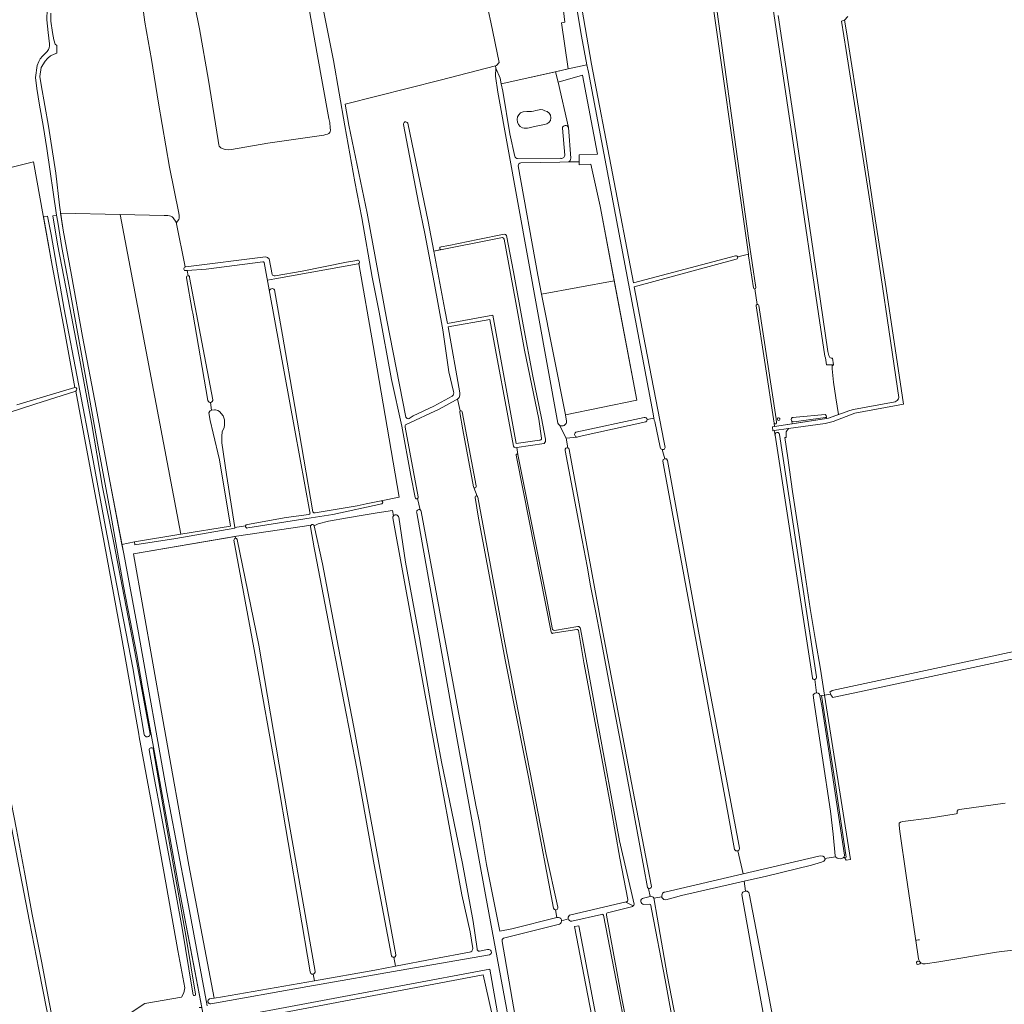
# Model space of a CAD drawing. Header units: metres. Extents: x 209813 to 223847, y 571801 to 587119.
# Tile 130 of 256: x 215979 to 216649, y 573206 to 573876. Entities that reach past the tile are written whole.
import ezdxf

# ---------------------------------------------------------------- set-up
doc = ezdxf.new("R2010")
doc.units = ezdxf.units.M
for name, color, linetype, lineweight in [('B-RO-GR-BEPLANTING_CULTUUR_BOSPLANTSOEN-GV', 8, 'Continuous', 0), ('B-RO-GR-BOS_GEMENGD-GV', 8, 'Continuous', 0), ('B-RO-GR-BOS_LOOF-GV', 8, 'Continuous', 0), ('B-RO-GR-BOUWLAND-GV', 8, 'Continuous', 0), ('B-RO-GR-GRAS-GV', 8, 'Continuous', 0), ('B-RO-GR-GROENVOORZIENING-GV', 8, 'Continuous', 0), ('B-RO-KW-KUNSTWERK_STUW-G', 8, 'Continuous', 0), ('B-RO-OG-TERREIN_CULTUURSCHEIDING-GV', 8, 'Continuous', 0), ('B-RO-VH-ONVERHARD-GV', 8, 'Continuous', 0), ('B-RO-VH-VERHARDING_OPEN-GV', 8, 'Continuous', 0)]:
    doc.layers.add(name, color=color, linetype=linetype, lineweight=lineweight)

msp = doc.modelspace()

# ---------------------------------------------------------------- linework, layer by layer
at = {"layer": 'B-RO-GR-BEPLANTING_CULTUUR_BOSPLANTSOEN-GV', "flags": 128}
for points in [[(216247.849, 573550.829), (216244.977, 573565.786), (216238.847, 573599.419), (216231.758, 573631.035), (216223.348, 573676.991), (216218.747, 573700.847), (216211.711, 573741.226), (216206.87, 573765.805), (216200.068, 573803.894), (216192.371, 573848.376), (216179.694, 573911.989)], [(216060.48, 573899.99), (216064.08, 573874.47), (216068.54, 573849.09), (216073.31, 573819.23), (216080.75, 573775.64), (216087.1, 573744.34), (216087.3, 573742.7), (216087.31, 573740.9), (216087.01, 573740.11), (216085.558, 573737.977), (216085.375, 573738.244), (216091.422, 573707.765)], [(216172.17, 573903.97), (216181.07, 573853.98), (216189.29, 573808.74), (216189.8, 573806.17), (216190.2, 573802.56), (216190.21, 573800.92), (216190.07, 573799.92), (216189.79, 573799.23), (216189.13, 573798.59), (216188.36, 573798.22), (216187.2, 573797.9), (216185.69, 573797.6), (216147.71, 573792.1), (216122.88, 573787.65), (216120.8, 573787.6), (216119.18, 573787.68), (216117.92, 573787.97), (216116.68, 573788.37), (216115.66, 573788.94), (216114.97, 573789.56), (216114.64, 573790.08), (216114.3, 573790.8), (216113.95, 573793.82), (216107.42, 573834.87), (216101.21, 573870), (216094.97, 573900.2)], [(216344.951, 573601.393), (216304.285, 573826.778), (216302.62, 573837.6), (216302.78, 573843.28), (216302.882, 573843.037), (216302.582, 573844.646), (216264.991, 573834.922), (216200.286, 573818.548), (216202.741, 573804.357), (216215.235, 573744.352), (216228.589, 573671.442), (216241.656, 573605.616)], [(216274.077, 573622.944), (216270.815, 573636.265), (216266.735, 573665.068), (216260.909, 573697.258), (216254.585, 573730.503), (216250.175, 573751.528), (216240.064, 573804.65)], [(216242.88, 573805.586), (216256.835, 573738.742), (216260.639, 573718.613), (216265.731, 573719.61)], [(216265.534, 573721.486), (216270.866, 573722.428), (216290.555, 573726.481), (216308.492, 573730.029)], [(216310.057, 573729.188), (216314.734, 573704.394), (216321.331, 573668.294), (216328.042, 573633.373), (216333.828, 573604.788), (216336.607, 573590.575)], [(216091.86, 573707.794), (216146.012, 573714.654)], [(216148.547, 573713.253), (216150.547, 573702.695)], [(216152.665, 573701.71), (216171.019, 573704.841), (216201.18, 573710.956), (216208.219, 573712.277)], [(216209.527, 573710.045), (216219.469, 573654.233), (216237.048, 573550.975), (216224.883, 573548.492)], [(216243.783, 573604.549), (216246.511, 573606.377), (216260.695, 573613.023), (216273.159, 573619.865)], [(216351.921, 573584.526), (216350.768, 573591.266), (216346.048, 573600.071)], [(216335.719, 573587.624), (216317.017, 573584.864), (216317.822, 573579.996), (216337.256, 573482.614), (216341.459, 573460.915)], [(216406.104, 573285.324), (216403.534, 573298.967), (216395.983, 573339.614), (216387.608, 573384.317), (216380.438, 573422.219), (216374.152, 573455.903), (216370.677, 573473.723), (216367.302, 573490.576), (216364.913, 573504.017), (216361.599, 573521.656), (216349.968, 573582.845)], [(216251.376, 573542.328), (216249.592, 573550.211)], [(216225.313, 573546.585), (216191.89, 573539.237), (216177.224, 573536.889), (216134.038, 573530.055)], [(216179.316, 573531.416), (216181.884, 573532.812), (216189.028, 573534.664), (216201.86, 573537.045), (216211.12, 573538.633), (216222.101, 573540.485), (216232.41, 573541.849), (216233.156, 573538.35)], [(216236.712, 573537.393), (216241.396, 573506.698), (216250.944, 573455.287), (216259.961, 573402.706), (216265.75, 573370.925), (216272.915, 573336.881), (216280.046, 573301.591), (216287.307, 573262.071), (216290.019, 573243.574)], [(216361.914, 572928.687), (216318.078, 573160.296), (216295.708, 573280.414), (216276.298, 573387.207), (216249.095, 573540.302)], [(216132.552, 573531.49), (216125.159, 573530.452), (216125.227, 573530.018), (216085.023, 573522.833), (216057.232, 573518.549), (216057.051, 573520.516), (216048.391, 573518.807), (216049.61, 573512.47), (216059.72, 573458.75), (216078.96, 573350.18), (216093.6, 573272.97), (216106.4, 573204.72)], [(216107.962, 573209.428), (216111.077, 573209.949), (216093.967, 573300.588), (216076.105, 573400.836), (216056.274, 573512.355), (216126.455, 573524.422), (216177.129, 573532.073)], [(216342.669, 573460.269), (216358.572, 573463.039)], [(216360.327, 573461.504), (216365.509, 573434.662), (216371.693, 573399.767), (216386.935, 573317.163), (216396.917, 573273.954)], [(216403.328, 573278.077), (216407.846, 573279.267), (216406.743, 573284.676)], [(216395.168, 573272.096), (216378.766, 573268.143)], [(216407.333, 573273.861), (216403.551, 573273.738)], [(216472.266, 572932.377), (216471.696, 572937.978), (216467.029, 572937.1), (216466.828, 572938.361), (216471.672, 572939.391), (216456.433, 573019.816), (216449.529, 573056.169), (216440.54, 573101.428), (216432.332, 573146.257), (216424.599, 573186.444), (216417.972, 573222.394), (216408.706, 573270.467), (216408.279, 573273.104)], [(216378.182, 573266.479), (216387.736, 573214.475), (216397.844, 573161.999), (216401.79, 573140.364)], [(216291.756, 573241.933), (216297.201, 573243.013)], [(216298.544, 573239.405), (216242.362, 573229.594), (216174.997, 573217.953), (216108.911, 573206.115)], [(216117.107, 573195.631), (216298.723, 573229.709), (216308.337, 573175.352), (216324.132, 573085.18), (216342.097, 572993.365), (216354.299, 572923.008), (216359.544, 572923.535), (216360.02, 572920.727), (216256.605, 572906.317), (216166.492, 572892.445)]]:
    msp.add_lwpolyline(points, dxfattribs=at)
at = {"layer": 'B-RO-GR-BEPLANTING_CULTUUR_BOSPLANTSOEN-GV'}
for points in [[(216240.064, 573804.65, -0.9820977), (216242.88, 573805.586)], [(216308.492, 573730.029, -0.2737871), (216310.057, 573729.188)], [(216265.731, 573719.61, -1.0504761), (216265.534, 573721.486)], [(216146.012, 573714.654, -0.1673387), (216148.547, 573713.253)], [(216208.219, 573712.277, -0.9209789), (216209.527, 573710.045)], [(216091.422, 573707.765, -0.0886555), (216091.86, 573707.794)], [(216150.547, 573702.695, 0.320681), (216152.665, 573701.71)], [(216273.159, 573619.865, 0.2907507), (216274.077, 573622.944)], [(216241.656, 573605.616, 0.4106359), (216243.783, 573604.549)], [(216346.048, 573600.071, -0.1392245), (216344.951, 573601.393)], [(216336.607, 573590.575, -0.2460684), (216335.719, 573587.624)], [(216349.968, 573582.845, -0.6609026), (216351.921, 573584.526)], [(216249.592, 573550.211, -0.6189137), (216247.849, 573550.829)], [(216224.883, 573548.492, -0.7968683), (216225.313, 573546.585)], [(216233.156, 573538.35, -0.6239323), (216236.712, 573537.393)], [(216249.095, 573540.302, -0.7537912), (216251.376, 573542.328)], [(216134.038, 573530.055, -0.5768318), (216132.552, 573531.49)], [(216177.129, 573532.073, -0.5500188), (216179.316, 573531.416)], [(216358.572, 573463.039, -0.4250573), (216360.327, 573461.504)], [(216341.459, 573460.915, 0.3417959), (216342.669, 573460.269)], [(216406.743, 573284.676, -0.167024), (216406.104, 573285.324)], [(216403.551, 573273.738, -0.9059336), (216403.328, 573278.077)], [(216378.766, 573268.143, 0.4318682), (216378.182, 573266.479)], [(216408.279, 573273.104, 0.3968876), (216407.333, 573273.861)], [(216290.019, 573243.574, 0.5032706), (216291.756, 573241.933)], [(216297.201, 573243.013, -0.9991791), (216298.544, 573239.405)], [(216108.911, 573206.115, -0.8917474), (216107.962, 573209.428)]]:
    msp.add_lwpolyline(points, format="xyb", dxfattribs=at)
msp.add_arc((216394.782, 573274.213), 2.151, 280.325988, 355.233833, dxfattribs=at)
at = {"layer": 'B-RO-GR-BOS_GEMENGD-GV', "flags": 128}
msp.add_lwpolyline([(216048.391, 573518.807), (216057.051, 573520.516), (216088.457, 573525.745), (216047.152, 573743.422), (216006.653, 573744.332), (216008.36, 573732.85), (216014, 573702.25), (216021.57, 573660.34), (216030.89, 573611.88), (216040.1, 573561.9)], close=True, dxfattribs=at)
at = {"layer": 'B-RO-GR-BOS_LOOF-GV', "flags": 128}
for points in [[(216345.35, 573833.456), (216343.451, 573840.622), (216306.505, 573832.394), (216307.511, 573827.496), (216312.367, 573798.324), (216315.697, 573782.941)], [(216352.137, 573779.271), (216359.459, 573779.419), (216359.496, 573784.096), (216372.086, 573784.638), (216361.741, 573838.394), (216345.331, 573833.543), (216352.165, 573802.759), (216353.839, 573781.749)], [(216321.35, 573813.456), (216323.952, 573813.686)], [(216334.734, 573814.744), (216336.182, 573814.136)], [(216335.847, 573804.677), (216329.112, 573803.434)], [(216349.674, 573783.818), (216348.101, 573802.208)], [(216317.626, 573781.539), (216346.494, 573781.778)]]:
    msp.add_lwpolyline(points, dxfattribs=at)
at = {"layer": 'B-RO-GR-BOS_LOOF-GV'}
for points in [[(216321.044, 573802.467, -0.7218181), (216321.35, 573813.456)], [(216323.952, 573813.686, 0.0962486), (216330.022, 573814.176)], [(216330.022, 573814.176, -0.143426), (216334.734, 573814.744)], [(216336.182, 573814.136, -0.9082234), (216335.847, 573804.677)], [(216325.536, 573802.556, -0.1097605), (216321.044, 573802.467)], [(216329.112, 573803.434, 0.0225241), (216325.536, 573802.556)], [(216348.101, 573802.208, -0.7917768), (216352.165, 573802.759)], [(216315.697, 573782.941, 0.2383239), (216317.626, 573781.539)], [(216346.494, 573781.778, 0.4885498), (216349.674, 573783.818)], [(216353.839, 573781.749, -0.3310604), (216352.137, 573779.271)]]:
    msp.add_lwpolyline(points, format="xyb", dxfattribs=at)
at = {"layer": 'B-RO-GR-BOUWLAND-GV', "flags": 128}
for points in [[(216472.599, 573282.799), (216471.772, 573289.634), (216429.102, 573279.904), (216418.421, 573276.98), (216417.12, 573277.102), (216415.888, 573278.451), (216415.855, 573278.849), (216410.278, 573278.131)], [(216410.629, 573276.86), (216412.522, 573265.117), (216419.462, 573225.926), (216428.199, 573180.113), (216435.052, 573143.381), (216439.92, 573115.556), (216449.991, 573066.084), (216460.311, 573013.661), (216468.117, 572970.85), (216473.311, 572940.325), (216510.925, 572947.102), (216527.601, 572950.517), (216532.649, 572951.755), (216533.836, 572952.247), (216534.381, 572952.228)], [(216528.842, 572959.147), (216522.185, 572995.037), (216479.381, 573229.787), (216471.196, 573275.228), (216470.15, 573280.548)]]:
    msp.add_lwpolyline(points, dxfattribs=at)
at = {"layer": 'B-RO-GR-BOUWLAND-GV'}
for points in [[(216470.15, 573280.548, -0.3455823), (216472.599, 573282.799)], [(216410.278, 573278.131, -0.1340912), (216410.629, 573276.86)]]:
    msp.add_lwpolyline(points, format="xyb", dxfattribs=at)
at = {"layer": 'B-RO-GR-GRAS-GV', "flags": 128}
for points in [[(216508.09, 573772.42), (216490.53, 573889.3), (216482.919, 573933.324), (216482.531, 573932.284), (216481.619, 573931.654), (216465.881, 573926.659), (216451.713, 573921.411), (216447.725, 573919.627), (216450.349, 573904.62), (216456.541, 573858.445), (216465.146, 573796.108), (216474.696, 573727.369), (216479.838, 573693.672)], [(216467.386, 573714.561), (216474.679, 573716.498), (216445.933, 573918.761)], [(216355.82, 573915.69), (216367.86, 573845.85), (216396.449, 573696.991), (216465.911, 573715.391)], [(216542.394, 573878.245), (216540.101, 573875.877), (216541.099, 573869.116), (216551.461, 573804.302), (216560.343, 573744.916), (216568.36, 573693.202), (216580.218, 573614.283), (216547.166, 573608.266), (216532.393, 573602.472), (216526.916, 573601.122), (216502.023, 573597.878), (216500.363, 573595.606), (216500.484, 573592.207), (216500.282, 573591.722), (216499.392, 573591.56), (216501.415, 573577.844), (216504.692, 573554.823), (216509.223, 573525.328), (216513.229, 573497.978), (216516.789, 573475.28), (216520.309, 573453.553), (216523.708, 573433.89), (216526.549, 573416.317), (216530.577, 573417.027)], [(215976.988, 573613.795), (215997.337, 573619.996), (216016.463, 573625.708), (216008.69, 573668.111), (216001.014, 573708.843), (215988.313, 573779.312), (215970.079, 573774.753), (215968.863, 573774.503), (215967.032, 573786.374), (215951.302, 573783.8), (215950.595, 573787.637)], [(216527.855, 573604.612), (216529.121, 573604.81), (216536.04, 573607.232), (216534.074, 573618.695), (216532.606, 573629.252), (216531.653, 573638.301), (216531.733, 573640.405), (216532.49, 573641.124), (216527.737, 573641.205), (216527.125, 573645.864), (216526.675, 573647.081), (216522.45, 573675.77), (216508.09, 573772.42)], [(216091.422, 573707.765), (216085.375, 573738.244), (216083.26, 573741.28), (216082.68, 573741.96), (216081.73, 573742.36), (216080.78, 573742.61), (216079.72, 573742.8), (216077.203, 573742.829), (216047.152, 573743.422), (216088.457, 573525.745), (216122.201, 573531.23), (216114.716, 573576.399), (216110.586, 573594.674), (216108.403, 573603.185), (216107.588, 573608.483), (216108.224, 573609.633), (216108.497, 573609.845), (216109.238, 573610.181)], [(216307.287, 573727.737), (216260.639, 573718.613), (216268.192, 573678.65), (216269.88, 573669.17), (216300.702, 573674.978), (216316.671, 573587.533), (216332.43, 573589.738)], [(216333.907, 573591.213), (216332.011, 573604.154), (216322.292, 573651.222), (216316.057, 573686.119), (216308.557, 573726.692)], [(216144.277, 573711.315), (216105.747, 573706.34), (216092.764, 573705.354)], [(216176.363, 573540.727), (216166.084, 573596.696), (216145.208, 573710.883)], [(216466.399, 573712.991), (216396.999, 573694.127), (216403.401, 573660.791), (216417.147, 573589.48), (216418.147, 573584.744), (216417.374, 573583.583), (216416.027, 573583.45), (216417.739, 573577.135), (216417.893, 573577.184), (216419.05, 573577.068), (216419.579, 573576.063), (216420.441, 573571.034), (216441.285, 573457.229), (216468.291, 573313.415), (216468.611, 573311.794), (216468.131, 573310.594), (216467.478, 573310.363)], [(216478.152, 573693.509), (216474.851, 573715.288), (216474.679, 573716.498)], [(216092.764, 573705.354), (216092.011, 573705.297)], [(216093.378, 573701.824), (216092.764, 573705.354)], [(216209.239, 573709.893), (216152.433, 573699.597), (216147.426, 573698.742)], [(216179.867, 573540.387), (216208.514, 573545.216), (216214.517, 573546.564), (216224.883, 573548.492), (216237.048, 573550.975), (216219.469, 573654.233), (216209.527, 573710.045)], [(216106.946, 573616.741), (216096.575, 573676.227), (216096.188, 573678.174), (216092.354, 573700.385)], [(216094.473, 573700.627), (216110.206, 573617.362)], [(216152.26, 573692.114), (216157.564, 573661.219), (216166.129, 573612.818), (216178.391, 573540.993)], [(216480.694, 573682.27), (216479.138, 573692.852)], [(216518.205, 573428.136), (216492.789, 573593.197), (216492.154, 573596.338), (216491.372, 573596.216), (216491.161, 573598.877), (216492.333, 573599.06), (216492.125, 573601.316), (216480.016, 573681.208)], [(216481.692, 573681.526), (216493.481, 573604.269), (216493.867, 573601.578), (216493.535, 573600.974), (216492.709, 573601.017), (216492.125, 573601.316)], [(216314.783, 573585.687), (216298.786, 573672.039), (216270.28, 573666.925), (216278.251, 573622.161)], [(216001.55, 573191.682), (216011.018, 573192.974), (216038.512, 573197.12), (216051.215, 573198.779), (216052.595, 573198.721), (216063.972, 573206.263), (216088.852, 573210.607), (216090.633, 573213.558), (216091.291, 573217.025), (216086.478, 573242.326), (216078.209, 573288.478), (216068.41, 573342.698), (216060.168, 573387.972), (216059.847, 573389.59), (216047.382, 573459.888), (216035.094, 573526.375), (216024.347, 573584.1), (216016.949, 573623.295), (215989.088, 573614.382), (215953.928, 573603.079), (215928.672, 573593.921)], [(216275.311, 573616.988), (216264.288, 573610.883), (216241.85, 573600.612)], [(216278.565, 573609.783), (216276.767, 573617.737)], [(216108.605, 573615.513), (216109.238, 573610.181), (216109.496, 573610.298), (216111.373, 573610.449), (216112.16, 573610.418), (216113.673, 573609.993), (216114.702, 573609.357), (216117.304, 573606.329), (216118.211, 573603.786), (216118.088, 573600.123), (216117.936, 573598.428), (216116.602, 573595.462), (216116.419, 573592.646), (216116.356, 573587.954), (216119.494, 573566.49), (216125.159, 573530.452), (216132.552, 573531.49)], [(216287.66, 573558.097), (216280.339, 573596.952), (216278.249, 573608.789)], [(216279.921, 573609.216), (216289.451, 573558.65)], [(216416.027, 573583.45), (216415.166, 573583.848), (216414.678, 573585.053), (216411.067, 573602.445), (216410.619, 573603.483), (216410.389, 573604.769), (216405.815, 573603.916)], [(216504.168, 573602.744), (216503.744, 573603.812), (216503.965, 573604.595), (216504.567, 573605.194), (216505.252, 573605.38), (216507.229, 573605.529), (216526.852, 573607.338), (216527.645, 573606.591), (216527.724, 573605.718)], [(216241.066, 573598.807), (216249.875, 573551.215)], [(216405.001, 573602.35), (216359.604, 573592.298), (216358.101, 573591.976), (216350.768, 573591.266), (216351.921, 573584.526)], [(216492.333, 573599.06), (216504.506, 573600.962)], [(215998.392, 573197.554), (215997.36, 573201.793), (215991.764, 573229.361), (215985.456, 573262.117), (215978.082, 573300.905), (215970.643, 573340.764), (215963.463, 573379.423), (215957.061, 573416.882), (215950.562, 573454.535), (215944.837, 573484.891), (215939.598, 573513.464), (215935.457, 573534.415), (215930.317, 573565.419), (215926.274, 573586.565)], [(215928.155, 573586.953), (215931.647, 573566.456), (215951.699, 573458.231), (215958.716, 573419.572), (215963.826, 573390.578), (215967.308, 573372.031), (215971.42, 573351.504), (215976.661, 573324.813), (215981.997, 573295.721), (215987.43, 573266.922), (215993.835, 573233.906), (215998.881, 573207.312), (216000.627, 573197.874)], [(216317.822, 573579.996), (216317.017, 573584.864), (216316.149, 573584.736)], [(216352.67, 573583.572), (216374.689, 573463.961), (216384.079, 573415.156), (216395.943, 573351.812), (216408.768, 573285.988)], [(216340.514, 573459.161), (216321.712, 573554.335), (216316.753, 573579.734)], [(216410.278, 573278.131), (216415.855, 573278.849), (216415.805, 573279.44), (216415.925, 573280.493), (216416.28, 573281.469), (216417.399, 573282.049), (216417.8, 573282.104), (216471.207, 573294.642), (216467.478, 573310.363), (216467.192, 573310.262), (216466.149, 573310.262), (216465.31, 573311.197), (216460.844, 573335.085), (216417.877, 573568.162), (216416.415, 573575.475), (216416.576, 573576.762), (216417.739, 573577.135)], [(216290.074, 573551.798), (216287.966, 573557.552)], [(216342.174, 573271.133), (216328.586, 573341.98), (216309.473, 573439.19), (216290.943, 573536.76), (216288.674, 573550.827)], [(216290.532, 573551.12), (216309.012, 573451.759), (216337.046, 573307.762), (216345.032, 573271.796)], [(216133.79, 573532.393), (216160.106, 573537.239), (216175.522, 573539.297)], [(216233.156, 573538.35), (216232.41, 573541.849), (216222.101, 573540.485), (216211.12, 573538.633), (216201.86, 573537.045), (216189.028, 573534.664), (216181.884, 573532.812), (216179.316, 573531.416), (216184.949, 573505.636), (216195.833, 573448.452), (216206.224, 573394.554), (216234.832, 573239.482), (216234.748, 573238.963), (216234.651, 573238.687), (216234.456, 573238.379), (216234.262, 573238.185), (216233.994, 573237.982), (216233.767, 573237.885), (216233.508, 573237.836)], [(216287.141, 573243.759), (216285.456, 573255.036), (216279.75, 573280.399), (216258.572, 573395.058), (216232.65, 573537.047)], [(216252.095, 573541.222), (216267.42, 573458.221), (216277.05, 573406.903), (216289.28, 573341.352), (216291.6, 573329.555), (216296.483, 573300.842), (216305.448, 573255.634), (216313.783, 573257.251), (216344.437, 573264.821)], [(216177.129, 573532.073), (216126.455, 573524.422), (216125.454, 573524.249), (216125.623, 573523.145)], [(216179.375, 573221.824), (216220.562, 573229.01), (216234.658, 573231.692), (216233.508, 573237.836), (216233.24, 573237.812), (216232.997, 573237.828), (216232.656, 573237.899), (216232.332, 573238.104), (216232.122, 573238.274), (216231.968, 573238.452), (216231.744, 573238.848), (216220.06, 573300.835), (216208.196, 573366.363), (216191.076, 573455.37), (216179.819, 573513.21), (216179.171, 573516.466), (216176.688, 573530.793)], [(216125.454, 573524.249), (216056.274, 573512.355), (216076.105, 573400.836), (216093.967, 573300.588), (216111.077, 573209.949), (216116.752, 573210.899), (216179.375, 573221.824), (216178.462, 573226.343), (216177.689, 573226.361), (216176.98, 573226.689), (216176.401, 573227.873), (216153.963, 573360.052), (216138.743, 573444.915), (216124.605, 573521.771), (216124.907, 573522.672), (216125.623, 573523.145)], [(216126.884, 573522.239), (216141.468, 573450.234), (216161.381, 573334.148), (216179.87, 573228.176)], [(216530.151, 573418.204), (216531.584, 573419.386), (216601.495, 573434.408), (216673.283, 573449.72), (216720.333, 573459.856), (216731.419, 573462.689)], [(216357.993, 573460.981), (216341.694, 573458.438)], [(216392.718, 573277.226), (216387.136, 573305.333), (216381.231, 573338.948), (216373.922, 573379.155), (216362.76, 573438.549), (216359.042, 573460.226)], [(216732.213, 573457.9), (216720.751, 573455.052), (216550.359, 573418.513), (216531.984, 573414.675)], [(216533.616, 573306.873), (216532.45, 573321.522), (216530.529, 573337.252), (216519.202, 573412.619), (216518.744, 573416.486), (216519.532, 573417.207), (216520.223, 573417.557), (216521.092, 573417.749), (216519.856, 573426.921)], [(216540.145, 573305.736), (216541.184, 573306.016), (216533.515, 573358.098), (216524.426, 573415.943), (216523.349, 573415.753), (216524.658, 573409.044), (216529.679, 573376.672), (216540.129, 573307.279)], [(216526.549, 573416.317), (216544.117, 573304.323), (216541.294, 573303.909), (216540.145, 573305.736), (216537.275, 573304.84), (216535.106, 573305.29), (216533.867, 573306.27)], [(216656.521, 573242.952), (216643.424, 573241.206), (216604.16, 573234.8), (216594.955, 573233.416), (216593.366, 573233.416), (216592.065, 573233.929), (216591.356, 573233.238), (216590.086, 573232.815), (216589.292, 573233.08), (216589.028, 573234.35), (216589.822, 573235.143), (216591.05, 573234.983), (216590.347, 573236.742), (216589.939, 573239.945), (216581.952, 573293.416), (216577.633, 573323.394), (216577.24, 573327.742), (216577.369, 573328.989), (216578.225, 573329.792), (216579.746, 573330.118), (216597.615, 573332.522), (216616.161, 573335.548), (216616.647, 573335.784), (216616.701, 573337.237), (216617.355, 573338.128), (216618.229, 573338.445), (216649.303, 573342.646)], [(216471.207, 573294.642), (216522.516, 573306.688), (216523.909, 573306.783), (216525.226, 573306.674), (216526.401, 573305.939), (216526.638, 573305.086), (216533.867, 573306.27)], [(216526.638, 573305.086), (216526.818, 573304.438), (216526.115, 573303.296), (216524.433, 573302.56), (216517.524, 573300.486), (216486.922, 573293.088), (216471.772, 573289.634), (216472.599, 573282.799), (216473.785, 573282.694), (216474.881, 573281.884), (216475.495, 573279.962), (216487.132, 573218.477), (216521.403, 573034.307)], [(216539.195, 573305.48), (216540.145, 573305.736)], [(216406.743, 573284.676), (216407.846, 573279.267), (216408.197, 573279.359)], [(216353.754, 573266.768), (216391.47, 573275.457)], [(216343.457, 573270.011), (216344.437, 573264.821), (216344.933, 573264.944)], [(216347.554, 573262.641), (216352.212, 573263.882)], [(216374.805, 573267.012), (216354.537, 573262.308)], [(216400.792, 573138.811), (216376.182, 573266.355)], [(216346.132, 573260.266), (216308.054, 573250.857)], [(216307.121, 573248.587), (216315.764, 573198.781), (216330.021, 573117.92), (216347.239, 573025.028), (216365.509, 572929.498)], [(216234.658, 573231.692), (216260.625, 573236.633), (216284.794, 573241.313)], [(216294.84, 573190.129), (216301.87, 573191.557), (216294.312, 573225.886), (216153.715, 573199.268), (216117.317, 573192.452)]]:
    msp.add_lwpolyline(points, dxfattribs=at)
at = {"layer": 'B-RO-GR-GRAS-GV'}
for points in [[(216308.557, 573726.692, 0.2542518), (216307.287, 573727.737)], [(216145.208, 573710.883, 0.4059865), (216144.277, 573711.315)], [(216092.011, 573705.297, -0.9936102), (216091.422, 573707.765)], [(216209.527, 573710.045, -0.0655077), (216209.239, 573709.893)], [(216148.85, 573690.949, -0.8283436), (216152.26, 573692.114)], [(216405.815, 573603.916, -0.2965514), (216405.001, 573602.35)], [(216241.85, 573600.612, 0.2965865), (216241.066, 573598.807)], [(216332.43, 573589.738, 0.4376691), (216333.907, 573591.213)], [(216316.149, 573584.736, -0.340892), (216314.783, 573585.687)], [(216351.921, 573584.526, -0.2272749), (216352.67, 573583.572)], [(216316.753, 573579.734, -1.0279759), (216317.822, 573579.996)], [(216249.875, 573551.215, -0.2708627), (216249.592, 573550.211)], [(216175.522, 573539.297, 0.5314535), (216176.363, 573540.727)], [(216178.391, 573540.993, 0.3680363), (216179.867, 573540.387)], [(216232.65, 573537.047, -0.1759161), (216233.156, 573538.35)], [(216251.376, 573542.328, -0.2180082), (216252.095, 573541.222)], [(216132.552, 573531.49, -0.3631595), (216133.79, 573532.393)], [(216176.688, 573530.793, -0.2684084), (216177.129, 573532.073)], [(216125.623, 573523.145, -0.3827923), (216126.884, 573522.239)], [(216341.694, 573458.438, -0.6230336), (216340.514, 573459.161)], [(216359.042, 573460.226, 0.5279681), (216357.993, 573460.981)], [(216519.856, 573426.921, -0.4016826), (216518.205, 573428.136)], [(216533.867, 573306.27, -0.0491143), (216533.616, 573306.873)], [(216540.129, 573307.279, -0.1547168), (216539.195, 573305.48)], [(216408.768, 573285.988, -0.5710773), (216406.743, 573284.676)], [(216391.47, 573275.457, 0.4511088), (216392.718, 573277.226)], [(216408.197, 573279.359, -0.2571691), (216410.278, 573278.131)], [(216376.182, 573266.355, 0.4564026), (216374.772, 573266.997)], [(216308.054, 573250.857, 0.3028964), (216307.121, 573248.587)], [(216284.794, 573241.313, 0.4625815), (216287.141, 573243.759)], [(216179.87, 573228.176, -0.3796457), (216178.462, 573226.343)]]:
    msp.add_lwpolyline(points, format="xyb", dxfattribs=at)
at = {"layer": 'B-RO-GR-GRAS-GV', "flags": 128}
for points in [[(216494.697, 573603.352), (216494.379, 573604.008), (216494.422, 573604.706), (216494.612, 573605.045), (216495.247, 573605.109), (216495.798, 573604.918), (216496.179, 573604.516), (216496.157, 573603.987), (216495.861, 573603.415), (216495.268, 573603.204)], [(216527.855, 573604.612), (216527.724, 573605.718), (216527.171, 573605.179), (216505.621, 573602.282), (216504.168, 573602.744), (216504.506, 573600.962)], [(216356.411, 573258.744), (216359.198, 573259.201), (216382.104, 573138.243), (216379.617, 573137.716)]]:
    msp.add_lwpolyline(points, close=True, dxfattribs=at)
at = {"layer": 'B-RO-GR-GRAS-GV'}
for centre, radius, start, end in [((216466.214, 573714.202), 1.225, 278.664295, 104.095814), ((216093.388, 573700.733), 1.091, 354.397753, 201.498639), ((216478.985, 573693.691), 0.853, 192.346318, 0.963411), ((216480.843, 573681.428), 0.855, 6.5786, 194.80565), ((216108.552, 573617.175), 1.663, 195.13991, 6.692989), ((216274.131, 573621.071), 4.25, 286.116719, 12.422567), ((216279.066, 573609.077), 0.866, 9.258047, 200.535228), ((216288.59, 573558.261), 0.945, 189.99252, 23.881723), ((216289.604, 573550.987), 0.937, 8.15522, 189.076072), ((216540.152, 573421.158), 10.428, 196.456412, 217.723962), ((216343.601, 573271.47), 1.466, 193.287535, 12.422567), ((216345.105, 573262.494), 2.454, 294.750864, 104.095814), ((216354.379, 573264.579), 2.277, 105.943242, 275.019742)]:
    msp.add_arc(centre, radius, start, end, dxfattribs=at)
at = {"layer": 'B-RO-GR-GROENVOORZIENING-GV', "flags": 128}
msp.add_lwpolyline([(216348.021, 573890.021), (216349.779, 573874.507), (216347.529, 573874.066), (216351.999, 573842.543), (216364.824, 573845.365), (216361.05, 573864.93), (216352.61, 573916.3), (216352.36, 573917.52), (216352.03, 573918.41), (216351.76, 573918.98), (216351.255, 573919.553), (216337.715, 573917.487), (216342.762, 573888.838)], close=True, dxfattribs=at)
for points in [[(216405.815, 573603.916), (216410.389, 573604.769), (216409.869, 573607.69), (216365.771, 573840.454), (216364.824, 573845.365)], [(216351.999, 573842.543), (216343.451, 573840.622), (216345.331, 573833.543), (216361.741, 573838.394), (216372.086, 573784.638), (216359.496, 573784.096), (216359.442, 573777.206), (216367.441, 573777.681), (216373.776, 573749.054), (216398.69, 573617.121), (216350.138, 573606.983), (216350.955, 573602.845)], [(216063.511, 573389.456), (216055.929, 573434.816), (216037.278, 573530.555), (216028.129, 573579.679), (216018.941, 573628.254), (216009.127, 573679.104), (216000.175, 573729.757), (215997.867, 573742.346), (215995.034, 573742.074), (216001.014, 573708.843), (216008.69, 573668.111), (216016.463, 573625.708)], [(216100.844, 573203.641), (216102.681, 573203.584), (216087.27, 573284.31), (216073.2, 573362.44), (216062.42, 573421.3), (216058.6, 573443.75), (216049.51, 573490.53), (216040.74, 573539.16), (216032.24, 573585.4), (216025.1, 573624.46), (216012.52, 573694.63), (216007.62, 573720.97), (216004.68, 573738.25), (216003.987, 573742.934), (216001.388, 573742.684), (216004.645, 573723.294), (216011.761, 573685.931), (216020.206, 573641.943), (216027.709, 573601.789), (216035.174, 573557.958), (216042.8, 573519.85), (216049.877, 573483.311), (216056.407, 573449.281), (216067.706, 573389.767)], [(216016.949, 573623.295), (216024.347, 573584.1), (216035.094, 573526.375), (216047.382, 573459.888), (216059.847, 573389.59), (216060.168, 573387.972), (216068.41, 573342.698), (216078.209, 573288.478), (216086.478, 573242.326), (216091.291, 573217.025), (216090.633, 573213.558), (216088.852, 573210.607), (216063.972, 573206.263), (216052.595, 573198.721)], [(216357.171, 573595.208), (216403.867, 573605.34)], [(216346.048, 573600.071), (216350.768, 573591.266), (216358.101, 573591.976)], [(216096.825, 573212.324), (216096.245, 573215.966), (216089.29, 573257.641), (216082.181, 573297.359), (216075.59, 573332.425), (216069.914, 573362.413), (216066.954, 573378.936)], [(216069.678, 573379.73), (216074.62, 573350.6), (216080.173, 573319.297), (216092.041, 573251.276), (216098.569, 573212.568)]]:
    msp.add_lwpolyline(points, dxfattribs=at)
at = {"layer": 'B-RO-GR-GROENVOORZIENING-GV'}
for points in [[(216016.463, 573625.708, -0.826786), (216016.949, 573623.295)], [(216403.867, 573605.34, -0.4474681), (216405.815, 573603.916)], [(216350.955, 573602.845, -0.6235236), (216346.048, 573600.071)], [(216358.101, 573591.976, -0.7189998), (216357.171, 573595.208)], [(216067.706, 573389.767, -0.8260207), (216063.511, 573389.456)], [(216066.954, 573378.936, -0.7838841), (216069.678, 573379.73)], [(216098.569, 573212.568, -0.8888515), (216096.825, 573212.324)]]:
    msp.add_lwpolyline(points, format="xyb", dxfattribs=at)
at = {"layer": 'B-RO-KW-KUNSTWERK_STUW-G', "flags": 128}
for points in [[(216391.206, 573275.396), (216396.348, 573272.737)], [(216588.531, 573249.372), (216589.297, 573249.48)], [(216589.297, 573249.48), (216590.325, 573249.625)], [(216590.325, 573249.625), (216591.091, 573249.733)]]:
    msp.add_lwpolyline(points, dxfattribs=at)
at = {"layer": 'B-RO-OG-TERREIN_CULTUURSCHEIDING-GV', "flags": 128}
for points in [[(216302.582, 573844.646), (216302.882, 573843.037), (216305.69, 573836.36), (216306.505, 573832.394), (216342.376, 573840.377), (216351.999, 573842.543), (216347.529, 573874.066), (216349.779, 573874.507), (216348.021, 573890.021), (216342.762, 573888.838), (216337.715, 573917.487), (216334.565, 573916.871), (216333.574, 573919.853), (216291.555, 573910.892), (216299.488, 573874.37), (216305.133, 573846.922), (216303.264, 573844.826)], [(216333.893, 573689.225), (216350.138, 573606.983), (216398.69, 573617.121), (216383.363, 573698.286)]]:
    msp.add_lwpolyline(points, close=True, dxfattribs=at)
at = {"layer": 'B-RO-OG-TERREIN_CULTUURSCHEIDING-GV'}
msp.add_lwpolyline([(216319.81, 573778.619, 0.3350613), (216317.992, 573776.623)], format="xyb", dxfattribs=at)
at = {"layer": 'B-RO-OG-TERREIN_CULTUURSCHEIDING-GV', "flags": 128}
for points in [[(216383.363, 573698.286), (216373.776, 573749.054), (216367.441, 573777.681), (216359.442, 573777.206), (216359.459, 573779.419), (216319.81, 573778.619)], [(216317.992, 573776.623), (216331.319, 573702.258), (216333.893, 573689.225)]]:
    msp.add_lwpolyline(points, dxfattribs=at)
at = {"layer": 'B-RO-VH-ONVERHARD-GV', "flags": 128}
for points in [[(215997.759, 573890.783), (215997.278, 573875.954), (215998.224, 573867.378), (215999.17, 573859.738), (215999.114, 573858.338), (215998.796, 573856.91), (215998.324, 573855.801), (215997.521, 573854.567), (215994.263, 573851.171), (215992.863, 573849.508), (215991.824, 573847.691), (215990.783, 573844.939), (215989.49, 573836.76), (215990.57, 573829.27), (215992.27, 573817.95), (215994.71, 573804.1), (215997.27, 573788.38), (216003.987, 573742.934), (216004.68, 573738.25), (216007.62, 573720.97), (216012.52, 573694.63), (216025.1, 573624.46), (216032.24, 573585.4), (216040.74, 573539.16), (216049.51, 573490.53), (216058.6, 573443.75), (216062.42, 573421.3), (216073.2, 573362.44), (216087.27, 573284.31), (216097.05, 573233.13), (216108.11, 573175.1)], [(216106.4, 573204.72), (216093.6, 573272.97), (216078.96, 573350.18), (216059.72, 573458.75), (216049.61, 573512.47), (216040.1, 573561.9), (216030.89, 573611.88), (216021.57, 573660.34), (216014, 573702.25), (216008.36, 573732.85), (216005.83, 573749.87), (216003.39, 573771.64), (215998.44, 573803.7), (215993.332, 573831.694), (215992.525, 573837.341), (215993.539, 573843.537), (215996.23, 573847.977), (215997.785, 573849.726), (215997.925, 573849.916), (215999.892, 573851.398), (216002.22, 573852.597), (216004.003, 573853.361), (216004.088, 573858.456), (216002.868, 573859.517), (216002.019, 573862.405), (216001.058, 573867.345), (216000.099, 573875.204), (215999.981, 573880.458)], [(216502.023, 573597.878), (216526.916, 573601.122), (216532.393, 573602.472), (216547.166, 573608.266), (216580.218, 573614.283), (216568.36, 573693.202), (216560.343, 573744.916), (216551.461, 573804.302), (216541.099, 573869.116), (216540.101, 573875.877), (216538.047, 573875.052), (216541.26, 573855.118), (216558.13, 573746.918), (216577.072, 573618.952), (216576.77, 573618.03), (216575.892, 573616.761), (216574.531, 573615.922), (216546.2, 573610.705), (216543.767, 573609.936), (216529.121, 573604.81), (216491.161, 573598.877), (216491.372, 573596.216), (216492.154, 573596.338)], [(216500.363, 573595.606), (216502.023, 573597.878), (216492.154, 573596.338), (216492.789, 573593.197)], [(216495.94, 573593.704), (216521.124, 573428.66)], [(216519.856, 573426.921), (216521.092, 573417.749), (216522.271, 573417.541), (216523.017, 573416.961), (216523.349, 573415.753), (216526.549, 573416.317), (216523.708, 573433.89), (216520.309, 573453.553), (216516.789, 573475.28), (216513.229, 573497.978), (216509.223, 573525.328), (216504.692, 573554.823), (216501.415, 573577.844), (216499.392, 573591.56), (216500.282, 573591.722), (216500.484, 573592.207), (216500.363, 573595.606)], [(216524.426, 573415.943), (216533.515, 573358.098), (216541.184, 573306.016), (216540.145, 573305.736), (216541.294, 573303.909), (216544.117, 573304.323), (216526.549, 573416.317)]]:
    msp.add_lwpolyline(points, dxfattribs=at)
at = {"layer": 'B-RO-VH-ONVERHARD-GV'}
msp.add_lwpolyline([(216521.124, 573428.66, -0.4296161), (216519.856, 573426.921)], format="xyb", dxfattribs=at)
msp.add_arc((216494.359, 573593.484), 1.596, 7.937473, 189.076072, dxfattribs=at)
at = {"layer": 'B-RO-VH-VERHARDING_OPEN-GV', "flags": 128}
msp.add_lwpolyline([(216490.53, 573889.3), (216508.09, 573772.42), (216522.45, 573675.77), (216526.675, 573647.081), (216527.125, 573645.864), (216527.737, 573641.205), (216532.49, 573641.124), (216531.897, 573645.783), (216531.51, 573645.76), (216531.09, 573645.77), (216530.63, 573645.84), (216530.18, 573646.04), (216529.79, 573646.49), (216529.36, 573647.6), (216528.81, 573650.15), (216517.29, 573728.02), (216505.02, 573812.61), (216494.88, 573879.06)], dxfattribs=at)
for points in [[(216494.612, 573605.045), (216494.422, 573604.706), (216494.379, 573604.008), (216494.697, 573603.352), (216495.268, 573603.204), (216495.861, 573603.415), (216496.157, 573603.987), (216496.179, 573604.516), (216495.798, 573604.918), (216495.247, 573605.109)], [(216591.05, 573234.983), (216589.822, 573235.143), (216589.028, 573234.35), (216589.292, 573233.08), (216590.086, 573232.815), (216591.356, 573233.238), (216592.065, 573233.929)]]:
    msp.add_lwpolyline(points, close=True, dxfattribs=at)

doc.saveas('drawing.dxf')
